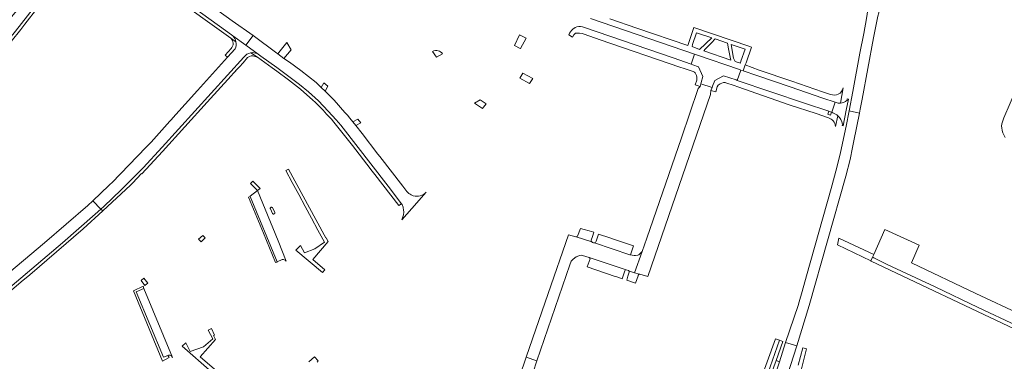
# Model space of a CAD drawing. Extents: x 146402 to 164798, y 455483 to 464134.
# Tile 68 of 256: x 153865 to 154381, y 461050 to 461229. Entities that reach past the tile are written whole.
import ezdxf

# ---------------------------------------------------------------- set-up
doc = ezdxf.new("R2010")
doc.units = 0
doc.header["$LTSCALE"] = 0.2
for name, color, linetype, lineweight in [('B-XX-VH-VERHARDING_ASFALT-GV', 252, 'CONTINUOUS', 18), ('B-XX-VH-VERHARDING_BETONSTRAATSTEEN-GV', 252, 'CONTINUOUS', 18), ('B-XX-VH-VERHARDING_STRAATBAKSTEEN-GV', 252, 'CONTINUOUS', 18), ('B-XX-VH-VERHARDING_TEGEL-GV', 252, 'CONTINUOUS', 18)]:
    doc.layers.add(name, color=color, linetype=linetype, lineweight=lineweight)

msp = doc.modelspace()

# ---------------------------------------------------------------- linework, layer by layer
at = {"layer": 'B-XX-VH-VERHARDING_ASFALT-GV'}
for points in [[(154312.887, 461256.584), (154312.863, 461256.491), (154311.824, 461251.486), (154311.689, 461250.434), (154309.304, 461234.034), (154308.66, 461229.517), (154307.154, 461221.637), (154305.212, 461211.345), (154301.412, 461191.27), (154299.484, 461181.141), (154304.944, 461179.968), (154305.345, 461182.002), (154306.372, 461187.301), (154312.331, 461219.27), (154314.616, 461230.728), (154315.011, 461232.528), (154315.834, 461235.664), (154319.589, 461248.275), (154319.608, 461248.36), (154319.879, 461249.312), (154321.231, 461254.26), (154321.245, 461254.32), (154322.062, 461256.638), (154323.338, 461258.957)], [(153938.329, 461248.503), (153974.4, 461222.326), (153976.923, 461220.387), (153983.722, 461215.495), (153987.64, 461220.507), (153976.634, 461228.257), (153961.561, 461239.097)], [(153863.819, 461233.447), (153858.753, 461227.379), (153848.722, 461214.731), (153839.261, 461203.425), (153839.421, 461203.291), (153836.397, 461199.574), (153841.003, 461195.824), (153846.547, 461202.437), (153863.199, 461222.842), (153872.699, 461234.892)], [(153907.965, 461129.71), (153909.464, 461131.095), (153918.497, 461139.796), (153923.258, 461144.486), (153929.996, 461151.345), (153940.057, 461162.151), (153982.762, 461209.311), (153984.38, 461210.757), (153985.29, 461211.195), (153986.177, 461211.486), (153986.473, 461211.522), (153987.162, 461211.609), (153987.923, 461211.583), (153989.477, 461211.187), (153990.202, 461210.83), (153983.722, 461215.495), (153976.923, 461220.387)], [(153987.64, 461220.507), (153983.722, 461215.495), (153990.202, 461210.83), (153990.211, 461210.826), (153991.698, 461209.83), (154000, 461203.794), (154005.612, 461199.713), (154011.808, 461194.944), (154016.518, 461191.064), (154021.749, 461186.325), (154026.951, 461180.975), (154031.029, 461176.449), (154032.232, 461175.041), (154033.468, 461173.558), (154058.317, 461141.616), (154065.296, 461132.464), (154065.519, 461132.172), (154066.124, 461130.69), (154066.182, 461130.298), (154066.333, 461129.269), (154066.403, 461128.05), (154066.295, 461126.64), (154066.021, 461125.582), (154065.416, 461124.127), (154070.651, 461129.988), (154078.245, 461138.508)], [(154068.065, 461138.914), (154065.867, 461141.619), (154053.841, 461157.256), (154052.873, 461158.519), (154044.697, 461169.189), (154041.31, 461173.402), (154039.762, 461175.329), (154038.148, 461177.374), (154036.949, 461178.847), (154035.677, 461180.338), (154030.034, 461186.8), (154025.226, 461191.365), (154023.193, 461193.317), (154020.508, 461195.895), (154012.591, 461202.279), (154006.586, 461206.584), (154003.682, 461208.569), (154000.458, 461210.95), (154000, 461211.293), (153987.64, 461220.507)], [(153978.139, 461213.561), (153974.2, 461209.158), (153958.471, 461191.736), (153945.61, 461177.467), (153944.836, 461176.644), (153944.046, 461175.795), (153934.284, 461164.669), (153931.66, 461162.092), (153913.568, 461143.453), (153912.837, 461142.755), (153912.081, 461142.033), (153903.719, 461134.045), (153907.965, 461129.71)], [(154081.547, 461212.264), (154083.575, 461209.268), (154086.756, 461210.99)], [(154387.088, 461192.769), (154380.406, 461177.511), (154379.395, 461174.408), (154379.295, 461173.135), (154379.364, 461172.285), (154379.627, 461170.922), (154380.022, 461169.613), (154380.592, 461168.303), (154381.171, 461167.143)], [(154071.402, 461136.674), (154070.386, 461137.113)], [(154258.283, 461041.816), (154261.295, 461050.394), (154264.79, 461060.347), (154262.999, 461060.973), (154256.909, 461043.557)], [(154257.181, 461011.433), (154272.097, 461058.134), (154266.288, 461059.852), (154263.079, 461049.781)]]:
    msp.add_lwpolyline(points, dxfattribs=at)
for points in [[(153976.923, 461220.387, -0.1890792), (153978.597, 461217.321)], [(153978.597, 461217.321, -0.1765676), (153978.139, 461213.561)], [(154086.756, 461210.99, 0.3847572), (154081.547, 461212.264)], [(154070.386, 461137.113, -0.0917125), (154068.065, 461138.914)], [(154078.245, 461138.508, -0.2642275), (154071.402, 461136.674)]]:
    msp.add_lwpolyline(points, format="xyb", dxfattribs=at)
for points in [[(154227.779, 461193.295), (154221.973, 461195.332), (154221.616, 461193.911), (154221.563, 461193.856), (154221.546, 461193.839), (154220.491, 461192.746), (154211.759, 461167.071), (154193.671, 461114.501), (154191.272, 461107.561), (154187.282, 461096.322), (154189.809, 461095.548), (154189.976, 461095.584), (154194.108, 461094.366), (154212.257, 461147.075), (154227.042, 461189.768), (154227.223, 461191.767)], [(154272.097, 461058.134), (154278.599, 461079.137), (154297.751, 461146.879), (154299.987, 461155.706), (154301.296, 461161.9), (154302.055, 461165.341), (154304.944, 461179.968), (154299.484, 461181.141), (154297.91, 461173.068), (154295.028, 461159.313), (154293.161, 461151.522), (154290.111, 461140.42), (154277.233, 461094.713), (154274.909, 461086.522), (154273.421, 461081.15), (154272.784, 461079.197), (154266.288, 461059.852)], [(153818.689, 461053.41), (153828.491, 461061.678), (153829.311, 461062.363), (153830.188, 461063.123), (153849.761, 461079.839), (153887.884, 461112.024), (153904.977, 461126.947), (153907.965, 461129.71), (153903.719, 461134.045), (153901.168, 461131.609), (153878.453, 461112.088), (153856.416, 461093.473), (153838.807, 461078.051), (153833.047, 461073.096), (153826.312, 461067.756), (153825.404, 461067.008), (153824.558, 461066.293), (153814.804, 461057.975), (153818.673, 461053.428)], [(154130.55, 461052.126), (154136.096, 461050.242), (154153.344, 461100.54), (154154.108, 461102.389), (154154.851, 461103.289), (154155.894, 461104.221), (154156.699, 461104.746), (154158.143, 461105.274), (154158.547, 461105.403), (154159.405, 461105.5), (154160.051, 461105.464), (154163.518, 461104.316), (154163.527, 461104.313), (154182.81, 461097.952), (154182.884, 461097.927), (154182.912, 461097.919), (154184.128, 461097.546), (154184.452, 461097.184), (154184.506, 461097.124), (154187.282, 461096.322), (154191.272, 461107.561), (154190.147, 461106.364), (154189.501, 461105.796), (154188.936, 461105.539), (154187.793, 461105.357), (154187.044, 461105.309), (154185.956, 461105.495), (154185.052, 461105.75), (154184.838, 461105.664), (154166.296, 461112.033), (154165.777, 461112.088), (154165.275, 461112.225), (154165.106, 461112.326), (154164.877, 461112.462), (154156.706, 461115.099), (154156.551, 461115.143), (154152.6, 461116.254), (154141.954, 461085.447)], [(154130.55, 461052.126), (154129.845, 461050.065), (154115.498, 461008.355), (154121.305, 461006.37), (154125.794, 461020.047), (154134.084, 461044.375), (154136.096, 461050.242)]]:
    msp.add_lwpolyline(points, close=True, dxfattribs=at)
at = {"layer": 'B-XX-VH-VERHARDING_BETONSTRAATSTEEN-GV'}
for points in [[(154218.563, 461210.784), (154216.884, 461205.524), (154217.738, 461205.226), (154220.696, 461204.197), (154222.944, 461199.193), (154222.151, 461196.039), (154221.973, 461195.332), (154227.779, 461193.295), (154228.04, 461194.013), (154229.164, 461196.999), (154233.788, 461199.496), (154240.318, 461197.319), (154240.97, 461197.102), (154242.791, 461202.496), (154242.148, 461202.715), (154219.577, 461210.438)], [(154103.497, 461185.206), (154107.706, 461182.308), (154108.185, 461182.993), (154109.535, 461184.847), (154106.492, 461186.929)], [(153986.06, 461136.349), (154000.207, 461102.108), (154002.731, 461103.215), (154003.473, 461103.237), (154004.327, 461102.873), (154004.802, 461102.362), (154000.727, 461113.099), (153989.823, 461139.444), (153986.017, 461136.453)], [(154160.891, 461119.039), (154158.934, 461119.608), (154157.398, 461115.551), (154156.706, 461115.099), (154164.877, 461112.462), (154164.599, 461112.907), (154164.582, 461113.345), (154165.25, 461115.396), (154165.957, 461117.567), (154163.473, 461118.289)], [(154166.296, 461112.033), (154184.838, 461105.664), (154185.052, 461105.75), (154186.608, 461110.505), (154184.011, 461111.363), (154175.632, 461114.131), (154174.349, 461114.555), (154168.304, 461116.552), (154167.202, 461112.956), (154166.789, 461112.166)], [(154311.949, 461104.886), (154311.945, 461104.474), (154312.538, 461104.118), (154319.506, 461100.745), (154344.468, 461088.975), (154367.087, 461078.082), (154387.096, 461068.713), (154389.741, 461074.287), (154365.923, 461085.437), (154332.084, 461101.596), (154336.129, 461110.771), (154318.206, 461119.023), (154312.379, 461105.859)], [(154177.95, 461094.142), (154180.686, 461093.198), (154182.064, 461097.314), (154182.273, 461097.789), (154182.795, 461097.907), (154182.884, 461097.927), (154182.81, 461097.952), (154163.527, 461104.313), (154163.892, 461104.051), (154164.003, 461103.72), (154162.505, 461099.471), (154177.093, 461094.438)], [(154189.809, 461095.548), (154187.282, 461096.322), (154184.506, 461097.124), (154183.721, 461094.519), (154183.124, 461092.539), (154187.705, 461090.958), (154189.046, 461094.781), (154189.135, 461095.034), (154189.419, 461095.464)], [(153943.023, 461053.075), (153943.354, 461053.212), (153943.788, 461053.25), (153944.206, 461053.134), (153944.83, 461052.826), (153945.472, 461052.064), (153930.456, 461088.063), (153926.388, 461086.422), (153940.729, 461052.123)]]:
    msp.add_lwpolyline(points, close=True, dxfattribs=at)
for points in [[(154298.421, 461186.776, -0.1992591), (154294.949, 461185.098)], [(154294.949, 461185.098, -0.1098361), (154292.801, 461185.448)], [(154291.024, 461180.124, -0.0952884), (154293.586, 461178.51)], [(154293.586, 461178.51, -0.1588378), (154295.974, 461174.167)]]:
    msp.add_lwpolyline(points, format="xyb", dxfattribs=at)
for points in [[(154295.974, 461174.167), (154295.843, 461173.46), (154296.438, 461173.355), (154298.017, 461181.456), (154299.149, 461187.265), (154298.541, 461187.372), (154298.421, 461186.776)], [(154292.801, 461185.448), (154292.218, 461185.616), (154290.446, 461180.349), (154291.024, 461180.124)]]:
    msp.add_lwpolyline(points, dxfattribs=at)
at = {"layer": 'B-XX-VH-VERHARDING_STRAATBAKSTEEN-GV'}
msp.add_lwpolyline([(153996.587, 461129.808), (153996.608, 461129.758), (153997.758, 461127.352), (153997.798, 461127.307), (153997.842, 461127.266), (153997.89, 461127.229), (153997.94, 461127.196), (153997.993, 461127.168), (153998.049, 461127.144), (153998.106, 461127.125), (153998.164, 461127.111), (153998.224, 461127.102), (153998.284, 461127.099), (153998.344, 461127.101), (153998.404, 461127.108), (153998.463, 461127.12), (153998.52, 461127.137), (153998.576, 461127.159), (153998.63, 461127.185), (153998.682, 461127.217), (153998.73, 461127.252), (153998.775, 461127.292), (153998.817, 461127.335), (153998.855, 461127.382), (153998.888, 461127.432), (153998.917, 461127.485), (153998.942, 461127.54), (153998.961, 461127.597), (153998.976, 461127.655), (153998.985, 461127.715), (153998.99, 461127.775), (153998.989, 461127.835), (153998.983, 461127.895), (153998.972, 461127.954), (153998.955, 461128.012), (153998.934, 461128.068), (153998.908, 461128.122), (153997.745, 461130.299), (153997.719, 461130.347), (153997.689, 461130.393), (153997.655, 461130.437), (153997.618, 461130.477), (153997.577, 461130.514), (153997.533, 461130.547), (153997.487, 461130.576), (153997.438, 461130.601), (153997.387, 461130.622), (153997.335, 461130.638), (153997.281, 461130.65), (153997.226, 461130.656), (153997.171, 461130.658), (153997.117, 461130.655), (153997.062, 461130.648), (153997.009, 461130.636), (153996.956, 461130.619), (153996.906, 461130.597), (153996.857, 461130.571), (153996.811, 461130.542), (153996.768, 461130.508), (153996.728, 461130.47), (153996.691, 461130.43), (153996.658, 461130.386), (153996.629, 461130.339), (153996.604, 461130.29), (153996.583, 461130.239), (153996.567, 461130.187), (153996.556, 461130.133), (153996.549, 461130.078), (153996.547, 461130.023), (153996.55, 461129.969), (153996.557, 461129.914), (153996.57, 461129.861)], close=True, dxfattribs=at)
at = {"layer": 'B-XX-VH-VERHARDING_TEGEL-GV'}
for points in [[(153976.923, 461220.387), (153974.4, 461222.326), (153938.329, 461248.503), (153936.739, 461249.663), (153935.277, 461250.8), (153907.02, 461271.353), (153904.071, 461273.39), (153903.222, 461273.87), (153902.617, 461274.086), (153901.872, 461274.203), (153900.361, 461274.187), (153900.17, 461274.151), (153902.951, 461272.083), (153903.688, 461271.599), (153930.676, 461251.972), (153942.84, 461243.099), (153943.552, 461242.579), (153975.89, 461219.112), (153978.597, 461217.321)], [(153872.699, 461234.892), (153863.199, 461222.842), (153846.547, 461202.437), (153841.003, 461195.824), (153840.037, 461194.627), (153839.287, 461193.751), (153838.184, 461192.452), (153826.573, 461179.454), (153826.518, 461179.397), (153827.514, 461178.388), (153836.986, 461188.657), (153837.283, 461188.979), (153838.767, 461190.593), (153839.158, 461191.015), (153840.509, 461192.651), (153840.867, 461192.96), (153845.67, 461198.876), (153855.889, 461211.207), (153866.029, 461223.68), (153868.154, 461226.451), (153881.664, 461244.075)], [(154164.19, 461229.478), (154218.563, 461210.784), (154219.577, 461210.438), (154242.148, 461202.715), (154242.791, 461202.496), (154243.994, 461202.094), (154245.043, 461205.148), (154245.586, 461206.294), (154248.397, 461214.486), (154247.523, 461214.785), (154218.174, 461224.829), (154215.096, 461215.42), (154188.483, 461224.348), (154174.357, 461229.238)], [(153978.597, 461217.321), (153975.89, 461219.112)], [(153976.074, 461213.781), (153972.954, 461210.341)], [(153972.954, 461210.341), (153974.2, 461209.158), (153978.139, 461213.561)], [(154289.757, 461189.738), (154285.519, 461191.167), (154269.494, 461196.739), (154252.419, 461202.49), (154245.043, 461205.148), (154243.994, 461202.094), (154251.295, 461199.652), (154268.747, 461193.666), (154285.745, 461187.8), (154292.218, 461185.616), (154292.801, 461185.448)], [(154291.024, 461180.124), (154290.446, 461180.349), (154290.285, 461180.368), (154289.794, 461178.853), (154288.383, 461179.311), (154288.884, 461180.883), (154276.127, 461185.226), (154240.97, 461197.102), (154240.318, 461197.319), (154233.788, 461199.496), (154229.164, 461196.999), (154228.04, 461194.013), (154227.779, 461193.295), (154227.223, 461191.767), (154229.731, 461191.045), (154230.511, 461193.753), (154231.066, 461194.497), (154232.065, 461195.208), (154232.896, 461195.684), (154233.809, 461195.885), (154234.631, 461195.913), (154235.05, 461195.876), (154239.31, 461194.312), (154241.26, 461193.716), (154268.158, 461184.353), (154282.288, 461179.72), (154288.678, 461177.473)], [(154294.949, 461185.098), (154296.432, 461193.093)], [(154292.33, 461173.002), (154293.586, 461178.51)], [(154021.123, 461049.607), (154021.669, 461050.237), (154019.642, 461052.366), (154016.801, 461049.665)], [(154274.147, 461044.675), (154274.527, 461046.126), (154277.243, 461056.487), (154275.304, 461056.995), (154272.916, 461047.88)]]:
    msp.add_lwpolyline(points, dxfattribs=at)
for points in [[(154210.962, 461204.016), (154213.231, 461203.248), (154217.911, 461201.757), (154218.619, 461201.35), (154218.916, 461201.06), (154219.129, 461200.758), (154219.629, 461199.715), (154219.814, 461198.846), (154219.885, 461197.886), (154219.794, 461197.24), (154218.93, 461194.724), (154221.563, 461193.856), (154221.616, 461193.911), (154221.973, 461195.332), (154222.151, 461196.039), (154222.944, 461199.193), (154220.696, 461204.197), (154217.738, 461205.226), (154216.884, 461205.524), (154207.434, 461208.812), (154161.054, 461224.758), (154159.935, 461225.087), (154158.994, 461225.264), (154158.068, 461225.291), (154157.024, 461225.081), (154156.129, 461224.704), (154154.857, 461223.971), (154154.158, 461223.226), (154153.211, 461221.725), (154152.772, 461220.93), (154154.716, 461219.759), (154155.382, 461220.863), (154155.958, 461221.459), (154156.374, 461221.722), (154156.909, 461221.81), (154158.458, 461221.779), (154159.755, 461221.571), (154160.852, 461221.308), (154169.283, 461218.234)], [(154127.395, 461213.81), (154127.446, 461213.785), (154130.558, 461219.219), (154130.488, 461219.253), (154127.055, 461220.93), (154124.317, 461215.324)], [(154221.252, 461213.299), (154217.298, 461214.779), (154217.541, 461215.796), (154219.6, 461221.942), (154227.74, 461219.306)], [(154227.439, 461216.695), (154229.427, 461218.765), (154235.928, 461216.556), (154236.45, 461213.633), (154237.249, 461209.163), (154237.585, 461207.748), (154223.399, 461212.487), (154224.242, 461213.365)], [(154000.458, 461210.95), (154003.682, 461208.569), (154005.603, 461210.836), (154007.457, 461213.022), (154005.23, 461216.898), (154001.756, 461212.569)], [(154245.056, 461213.481), (154242.895, 461207.098), (154242.639, 461206.03), (154239.853, 461206.919), (154239.026, 461208.789), (154237.725, 461215.884)], [(153986.473, 461211.522), (153986.177, 461211.486), (153985.29, 461211.195), (153984.38, 461210.757), (153982.762, 461209.311), (153940.057, 461162.151), (153929.996, 461151.345), (153923.258, 461144.486), (153918.497, 461139.796), (153909.464, 461131.095), (153907.965, 461129.71), (153908.901, 461128.755), (153923.417, 461142.228), (153924.552, 461143.282), (153929.125, 461148.294), (153929.295, 461148.142), (153940.142, 461159.806), (153963.518, 461185.641), (153976.06, 461199.503), (153977.387, 461200.864), (153977.397, 461200.875), (153978.496, 461202), (153978.445, 461202.067), (153980.407, 461204.175), (153982.302, 461206.267), (153984.729, 461209.017), (153985.68, 461209.546), (153986.506, 461209.884), (153987.376, 461209.974), (153988.052, 461209.749), (153989.836, 461209.156)], [(154063.85, 461131.493), (154065.296, 461132.464), (154058.317, 461141.616), (154033.468, 461173.558), (154032.232, 461175.041), (154031.029, 461176.449), (154026.951, 461180.975), (154021.749, 461186.325), (154016.518, 461191.064), (154011.808, 461194.944), (154005.612, 461199.713), (154000, 461203.794), (153991.698, 461209.83), (153990.211, 461210.826), (153990.202, 461210.83), (153989.477, 461211.187), (153987.923, 461211.583), (153987.162, 461211.609), (153986.473, 461211.522), (153989.836, 461209.156), (153997.557, 461203.724), (154000, 461201.92), (154006.144, 461197.384), (154012.344, 461192.447), (154018.869, 461186.792), (154019.999, 461185.687), (154023.402, 461182.358), (154024.093, 461181.601), (154024.118, 461181.574), (154025.353, 461180.223), (154025.825, 461179.636), (154027.225, 461178.138), (154028.717, 461176.542), (154029.149, 461176.001), (154039.568, 461162.973), (154048.813, 461150.984), (154049.233, 461150.448), (154051.279, 461147.833), (154063.857, 461131.618)], [(154127.206, 461198.317), (154132.271, 461195.384), (154133.988, 461198.088), (154128.747, 461200.818)], [(154024.668, 461195.719), (154023.193, 461193.317), (154025.226, 461191.365), (154026.681, 461194)], [(154042.401, 461176.732), (154039.762, 461175.329), (154041.31, 461173.402), (154043.944, 461174.811)], [(154288.884, 461180.883), (154288.383, 461179.311), (154289.794, 461178.853), (154290.285, 461180.368)], [(154011.466, 461137.35), (154014.824, 461131.113), (154018.182, 461124.876), (154021.54, 461118.639), (154024.898, 461112.402), (154019.933, 461108.867), (154014.447, 461106.777), (154012.406, 461110.567), (154011.372, 461109.532), (154010.016, 461108.178), (154023.936, 461096.416), (154025.133, 461097.801), (154018.761, 461103.259), (154026.914, 461112.715), (154025.845, 461114.696), (154025.603, 461114.61), (154024.694, 461116.148), (154006.122, 461150.625), (154004.724, 461149.872), (154008.108, 461143.587)], [(153991.347, 461140.449), (153987.498, 461144.289), (153986.227, 461143.07), (153989.856, 461139.47)], [(153986.06, 461136.349), (153985.202, 461136.014), (153993.002, 461117.063), (153999.389, 461101.717), (154000, 461101.971), (154000.014, 461101.977), (154000.207, 461102.108)], [(153907.965, 461129.71), (153904.977, 461126.947), (153887.884, 461112.024), (153849.761, 461079.839), (153830.188, 461063.123), (153829.311, 461062.363), (153828.491, 461061.678), (153818.689, 461053.41), (153819.814, 461052.095), (153826.033, 461057.475), (153848.354, 461076.338), (153866.27, 461091.527), (153870.779, 461095.317), (153898.718, 461119.303), (153908.901, 461128.755)], [(153960.426, 461112.47), (153962.529, 461114.553), (153961.213, 461115.858), (153959.076, 461113.914)], [(154310.876, 461102.57), (154311.949, 461104.886), (154312.379, 461105.859), (154294.218, 461114.45), (154293.382, 461111.013)], [(154311.949, 461104.886), (154310.876, 461102.57), (154311.113, 461102.456), (154386.204, 461066.839), (154387.096, 461068.713), (154367.087, 461078.082), (154344.468, 461088.975), (154319.506, 461100.745), (154312.538, 461104.118), (154311.945, 461104.474)], [(153943.023, 461053.075), (153940.729, 461052.123), (153926.388, 461086.422), (153930.456, 461088.063), (153930.038, 461089.292), (153924.917, 461086.931), (153940.086, 461050.094), (153943.637, 461051.908)], [(153930.359, 461093.473), (153928.934, 461092.294), (153930.906, 461089.692), (153931.129, 461089.795), (153932.469, 461090.831)], [(153967.334, 461045.823), (153959.851, 461052.363), (153967.953, 461061.489), (153966.859, 461063.434), (153967.403, 461063.734), (153965.733, 461067.206), (153964.091, 461066.321), (153966.522, 461061.797), (153961.58, 461057.557), (153954.629, 461055.126), (153952.293, 461059.638), (153950.471, 461057.863), (153966.072, 461044.353)], [(154235.844, 460992.422), (154235.669, 460991.941), (154235.021, 460990.067), (154227.529, 460968.421), (154226.445, 460966.485), (154225.74, 460965.515), (154224.876, 460964.631), (154224.099, 460964.137), (154222.297, 460963.754), (154221.305, 460963.859), (154220.173, 460960.446), (154220.719, 460960.273), (154225.487, 460958.522), (154226.528, 460960.965), (154229.29, 460968.44), (154230.127, 460970.758), (154256.909, 461043.557), (154262.999, 461060.973), (154260.992, 461061.702), (154236.859, 460995.22)], [(154263.079, 461049.781), (154262.655, 461049.911), (154261.295, 461050.394), (154258.283, 461041.816), (154259.905, 461041.283), (154260.352, 461041.106)]]:
    msp.add_lwpolyline(points, close=True, dxfattribs=at)
for points in [[(153975.89, 461219.112, -0.4246914), (153976.074, 461213.781)], [(153978.597, 461217.321, 0.1890792), (153976.923, 461220.387)], [(153978.139, 461213.561, 0.1765676), (153978.597, 461217.321)], [(154296.432, 461193.093, -0.4633943), (154289.757, 461189.738)], [(154292.801, 461185.448, 0.1098361), (154294.949, 461185.098)], [(154288.678, 461177.473, -0.3167497), (154292.33, 461173.002)], [(154293.586, 461178.51, 0.0952884), (154291.024, 461180.124)]]:
    msp.add_lwpolyline(points, format="xyb", dxfattribs=at)

doc.saveas('drawing.dxf')
